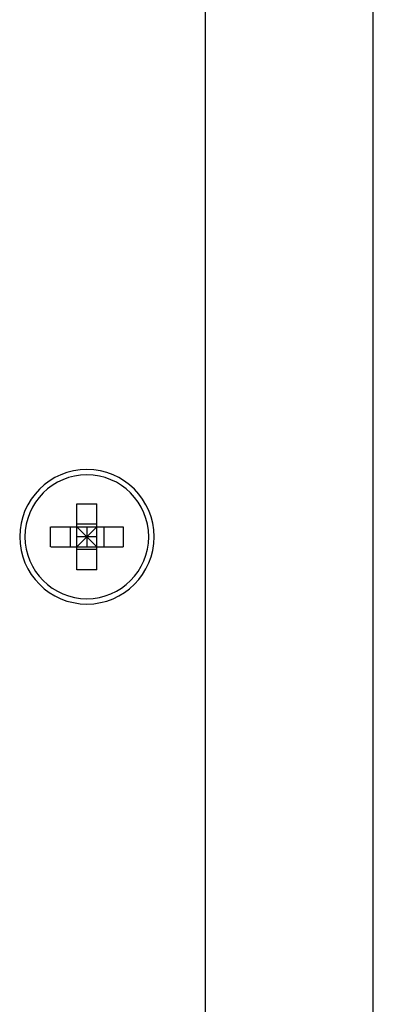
# Model space of a CAD drawing. Header units: millimetres. Extents: x -165365 to -33565, y 7406 to 103342.
# Tile 11 of 256: x -125889 to -125868, y 10625 to 10684. Entities that reach past the tile are written whole.
import ezdxf

# ---------------------------------------------------------------- set-up
doc = ezdxf.new("R2010")
doc.units = ezdxf.units.MM
doc.header["$MEASUREMENT"] = 0

# ---------------------------------------------------------------- blocks, each defined once
blk = doc.blocks.new('VVSA11c_FPVHe_SIDEVIEW_v3')
at = {"color": 7, "linetype": 'Continuous'}
for p, q in [((1751.045, 172), (1751.045, 585)), ((1761.045, 585), (1761.045, 172)), ((1767.495, 502.443), (1767.495, 506.357)), ((1768.695, 502.443), (1768.695, 506.357)), ((1770.251, 505), (1765.94, 505)), ((1767.095, 505), (1767.095, 503.8)), ((1767.495, 505.15), (1768.695, 505.15)), ((1768.695, 505), (1767.495, 503.8)), ((1768.695, 503.8), (1767.495, 505)), ((1768.095, 505), (1768.095, 503.8)), ((1769.095, 505), (1769.095, 503.8)), ((1767.495, 504.4), (1768.695, 504.4)), ((1770.251, 503.8), (1765.94, 503.8)), ((1767.495, 503.65), (1768.695, 503.65))]:
    blk.add_line(p, q, dxfattribs=at)
blk.add_circle((1768.095, 504.4), 4, dxfattribs=at)
at = {"color": 9, "linetype": 'Continuous'}
blk.add_circle((1768.095, 504.4), 3.684, dxfattribs=at)
at = {"color": 7, "linetype": 'Continuous'}
for centre, radius, start, end in [((1768.095, 483.408), 22.957, 89.99944, 91.49712), ((1768.096, 483.408), 22.957, 88.50288, 90.00056), ((1789.001, 504.4), 23.069, 178.50961, 181.49039), ((1747.19, 504.4), 23.069, 358.50961, 1.49039), ((1768.095, 525.392), 22.957, 268.50288, 270.00056), ((1768.096, 525.392), 22.957, 269.99944, 271.49712)]:
    blk.add_arc(centre, radius, start, end, dxfattribs=at)

msp = doc.modelspace()

# ---------------------------------------------------------------- block references
at = {"xscale": -1}
msp.add_blockref('VVSA11c_FPVHe_SIDEVIEW_v3', (-124116.90506, 10148.57322, -37024.5871), dxfattribs=at)

doc.saveas('drawing.dxf')
